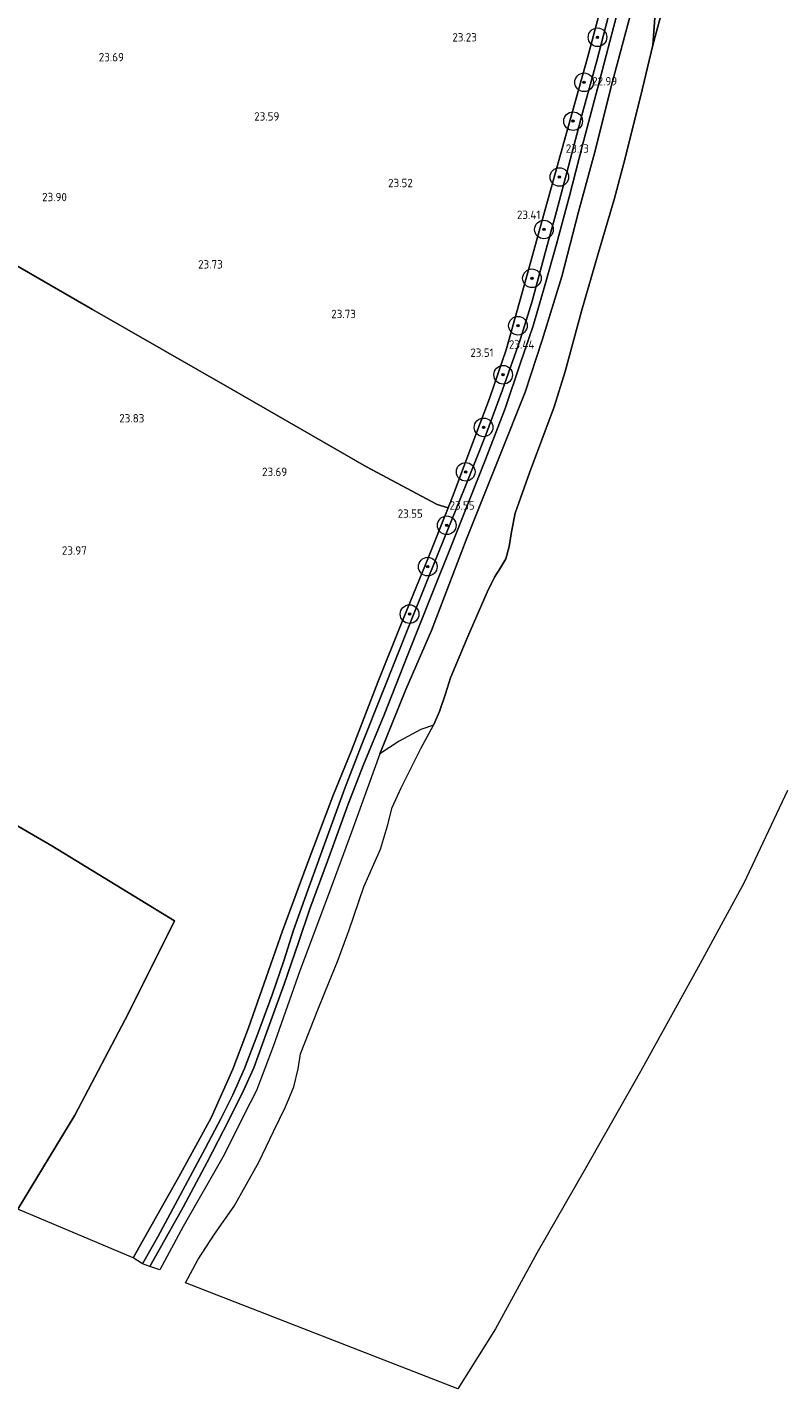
# Model space of a CAD drawing. Header units: metres. Extents: x 185049 to 189876, y 349292 to 352302.
# Tile 113 of 256: x 188527 to 188690, y 349459 to 349751. Entities that reach past the tile are written whole.
import ezdxf
from ezdxf.enums import TextEntityAlignment as Align

# ---------------------------------------------------------------- set-up
doc = ezdxf.new("R2010")
doc.units = ezdxf.units.M
for name, color, linetype, lineweight in [('B-WE-GR-BOOM-S', 90, 'Continuous', 25), ('B-WE-GR-BOUWLAND_AKKERBOUW-GV', 80, 'Continuous', 13), ('B-WE-GR-GRAS-GV', 60, 'Continuous', 13), ('B-WE-GW-TALUD_KRUIN-G', 90, 'Continuous', 18), ('B-WE-IE-TERREINAFSCHEIDING_KUNSTMATIG_HEKWERK-G', 20, 'IE-TERREINAFSCHEIDING-KUNSTMATIG', 18), ('B-WE-OG-TERREIN_GROEN-GV', 7, 'Continuous', 18), ('B-WE-OG-WATER_POEL-GV', 7, 'Continuous', 18), ('B-WE-VH-VERHARDING_ASFALT-GV', 252, 'Continuous', 18), ('X-XX-AL-HOOGTELABEL-S', 7, 'Continuous', 25)]:
    doc.layers.add(name, color=color, linetype=linetype, lineweight=lineweight)
doc.styles.add('NLCS-ISO-ANNOTATIVE-T18', font='NLCS-ISO.ttf', dxfattribs={"height": 1.8})
doc.linetypes.add('IE-TERREINAFSCHEIDING-KUNSTMATIG', pattern='A,4,[82,NLCS.SHX,S=0.75,R=90,X=0,Y=0],4,-2', length=10)

# ---------------------------------------------------------------- blocks, each defined once
blk = doc.blocks.new('SAL-HOOGTELABEL-SO')
at = {"color": 0, "linetype": 'ByBlock', "lineweight": -2, "style": 'NLCS-ISO-ANNOTATIVE-T18'}
blk.add_attdef('HOOGTE', text='', height=1.8, dxfattribs=at).set_placement((2.79, 0), align=Align.RIGHT)
blk = doc.blocks.new('SGR-BOOM_01-SO')
at = {"linetype": 'ByBlock', "lineweight": 18}
h = blk.add_hatch(color=0, dxfattribs=at)
h.dxf.hatch_style = 1
edge = h.paths.add_edge_path()
edge.add_arc((0, 0), 0.25, 0, 360)
at = {"color": 0, "linetype": 'ByBlock', "lineweight": 18}
for radius in [2, 0.25]:
    blk.add_circle((0, 0), radius, dxfattribs=at)

msp = doc.modelspace()

# ---------------------------------------------------------------- linework, layer by layer
at = {"layer": 'B-WE-GR-BOUWLAND_AKKERBOUW-GV'}
for points in [[(188475.049, 349873.701, 23.693), (188541.501, 349825.112, 23.47), (188584.507, 349794.537, 23.285), (188641.877, 349753.897, 23.158), (188651.991, 349760.903, 23.304), (188647.6, 349744.518, 23.178), (188643.023, 349728.124, 23.333), (188637.744, 349709.339, 23.44), (188634.31, 349696.881, 23.484), (188630.117, 349681.821, 23.514), (188626.521, 349671.367, 23.677), (188622.544, 349660.751, 23.686), (188618.754, 349650.623, 23.634), (188617.666, 349647.898, 23.638), (188615.316, 349648.577, 23.51), (188600.113, 349656.665, 23.54), (188571.236, 349673.311, 23.734), (188541.198, 349690.505, 23.853), (188510.926, 349707.924, 23.927)], [(188500.265, 349593.942, 23.797), (188532.528, 349575.31, 23.649), (188558.872, 349559.151, 23.443), (188548.998, 349539.364, 23.369), (188537.422, 349517.464, 23.31), (188525.174, 349497.234, 23.254)]]:
    msp.add_polyline3d(points, dxfattribs=at)
at = {"layer": 'B-WE-GR-GRAS-GV'}
msp.add_polyline3d([(188665.983, 349763.473, 20.841), (188661.627, 349747.23, 20.841), (188662.6, 349760.981, 21.458), (188661.287, 349764.213, 22.13), (188659.918, 349765.881, 22.846), (188661.264, 349771.378, 22.965), (188669.636, 349778.057, 20.841)], close=True, dxfattribs=at)
for points in [[(188652.484, 349754.908, 23.092), (188649.565, 349743.851, 23.096), (188646.488, 349732.734, 23.165), (188643.527, 349721.283, 23.182), (188640.942, 349711.544, 23.324), (188638.519, 349702.617, 23.423), (188635.682, 349692.252, 23.449), (188633.15, 349683.985, 23.449), (188629.354, 349673.186, 23.557), (188625.736, 349663.558, 23.587), (188621.325, 349652.357, 23.6), (188615.587, 349638.276, 23.712), (188609.541, 349623.353, 23.716), (188603.526, 349608.247, 23.737), (188599.026, 349596.907, 23.703), (188595.408, 349587.493, 23.712), (188590.818, 349574.842, 23.716), (188587.469, 349565.799, 23.69), (188584.423, 349557.201, 23.582), (188582.334, 349550.592, 23.578), (188579.859, 349543.323, 23.557), (188576.897, 349535.358, 23.505), (188573.874, 349527.477, 23.479), (188571.372, 349521.824, 23.449), (188568.909, 349516.804, 23.419), (188565.469, 349510.273, 23.363), (188560.053, 349500.297, 23.346), (188555.255, 349491.351, 23.298), (188551.949, 349485.528, 23.281), (188549.944, 349486.774, 23.367), (188559.811, 349504.219, 23.527), (188566.711, 349516.863, 23.522), (188571.415, 349527.314, 23.591), (188574.768, 349536.192, 23.587), (188578.516, 349547.042, 23.608), (188582.041, 349557.031, 23.69), (188587.336, 349571.357, 23.776), (188592.854, 349585.95, 23.78), (188596.899, 349595.787, 23.75), (188602.567, 349610.418, 23.716), (188607.606, 349623.121, 23.677), (188613.278, 349636.904, 23.656), (188617.666, 349647.898, 23.638), (188618.754, 349650.623, 23.634), (188622.544, 349660.751, 23.686), (188626.521, 349671.367, 23.677), (188630.117, 349681.821, 23.514), (188634.31, 349696.881, 23.484), (188637.744, 349709.339, 23.44), (188643.023, 349728.124, 23.333), (188647.6, 349744.518, 23.178), (188651.991, 349760.903, 23.304)], [(188656.82, 349753.835, 22.907), (188652.978, 349739.469, 22.954), (188649.122, 349724.038, 22.984), (188645.683, 349711.458, 23.131), (188642.104, 349697.531, 23.238), (188637.862, 349683.854, 23.251), (188634.176, 349672.744, 23.316), (188628.684, 349658.917, 23.436), (188621.541, 349640.985, 23.522), (188614.106, 349621.548, 23.608), (188608.571, 349608.877, 23.673), (188602.991, 349595.08, 23.733), (188596.878, 349578.247, 23.651), (188591.703, 349564.262, 23.496), (188585.772, 349548.473, 23.453), (188580.044, 349532.22, 23.38), (188576.455, 349522.722, 23.333), (188573.74, 349517.457, 23.303), (188569.551, 349508.907, 23.268), (188560.679, 349493.508, 23.247), (188555.718, 349484.262, 23.2), (188553.568, 349484.971, 23.208), (188560.702, 349497.694, 23.264), (188565.874, 349507.378, 23.32), (188570.491, 349516.365, 23.423), (188573.689, 349522.73, 23.44), (188575.895, 349527.644, 23.397), (188578.682, 349535.337, 23.44), (188582.398, 349545.6, 23.449), (188585.504, 349554.532, 23.557), (188587.96, 349561.735, 23.613), (188591.71, 349571.969, 23.634), (188596.173, 349584.227, 23.681), (188599.412, 349592.563, 23.669), (188603.879, 349603.447, 23.664), (188608.882, 349616.136, 23.66), (188614.373, 349629.859, 23.669), (188618.263, 349639.657, 23.617), (188622.124, 349649.209, 23.527), (188625.664, 349658.271, 23.522), (188629.886, 349669.18, 23.484), (188633.15, 349678.815, 23.509), (188635.904, 349686.987, 23.484), (188638.42, 349695.592, 23.488), (188640.955, 349704.506, 23.268), (188643.678, 349714.629, 23.169), (188646.512, 349725.793, 23.101), (188650.017, 349739.019, 23.088), (188653.974, 349754.007, 23.027)], [(188510.926, 349707.924, 23.927), (188541.198, 349690.505, 23.853), (188571.236, 349673.311, 23.734), (188600.113, 349656.665, 23.54), (188615.316, 349648.577, 23.51), (188617.666, 349647.898, 23.638), (188613.278, 349636.904, 23.656), (188607.606, 349623.121, 23.677), (188602.567, 349610.418, 23.716), (188596.899, 349595.787, 23.75), (188592.854, 349585.95, 23.78), (188587.336, 349571.357, 23.776), (188582.041, 349557.031, 23.69), (188578.516, 349547.042, 23.608), (188574.768, 349536.192, 23.587), (188571.415, 349527.314, 23.591), (188566.711, 349516.863, 23.522), (188559.811, 349504.219, 23.527), (188549.944, 349486.774, 23.367), (188525.174, 349497.234, 23.254), (188537.422, 349517.464, 23.31), (188548.998, 349539.364, 23.369), (188558.872, 349559.151, 23.443), (188532.528, 349575.31, 23.649), (188500.265, 349593.942, 23.797)]]:
    msp.add_polyline3d(points, dxfattribs=at)
at = {"layer": 'B-WE-GW-TALUD_KRUIN-G'}
msp.add_polyline3d([(188661.264, 349771.378, 22.965), (188659.918, 349765.881, 22.846), (188656.82, 349753.835, 22.907), (188652.978, 349739.469, 22.954), (188649.122, 349724.038, 22.984), (188645.683, 349711.458, 23.131), (188642.104, 349697.531, 23.238), (188637.862, 349683.854, 23.251), (188634.176, 349672.744, 23.316), (188628.684, 349658.917, 23.436), (188621.541, 349640.985, 23.522), (188614.106, 349621.548, 23.608), (188608.571, 349608.877, 23.673), (188602.991, 349595.08, 23.733), (188596.878, 349578.247, 23.651), (188591.703, 349564.262, 23.496), (188585.772, 349548.473, 23.453), (188580.044, 349532.22, 23.38), (188576.455, 349522.722, 23.333), (188573.74, 349517.457, 23.303), (188569.551, 349508.907, 23.268), (188560.679, 349493.508, 23.247), (188555.718, 349484.262, 23.2)], dxfattribs=at)
at = {"layer": 'B-WE-IE-TERREINAFSCHEIDING_KUNSTMATIG_HEKWERK-G'}
msp.add_polyline3d([(188651.991, 349760.903, 23.304), (188647.6, 349744.518, 23.178), (188643.023, 349728.124, 23.333), (188637.744, 349709.339, 23.44), (188634.31, 349696.881, 23.484), (188630.117, 349681.821, 23.514), (188626.521, 349671.367, 23.677), (188622.544, 349660.751, 23.686), (188618.754, 349650.623, 23.634), (188617.666, 349647.898, 23.638), (188613.278, 349636.904, 23.656), (188607.606, 349623.121, 23.677), (188602.567, 349610.418, 23.716), (188596.899, 349595.787, 23.75), (188592.854, 349585.95, 23.78), (188587.336, 349571.357, 23.776), (188582.041, 349557.031, 23.69), (188578.516, 349547.042, 23.608), (188574.768, 349536.192, 23.587), (188571.415, 349527.314, 23.591), (188566.711, 349516.863, 23.522), (188559.811, 349504.219, 23.527), (188549.944, 349486.774, 23.367)], dxfattribs=at)
at = {"layer": 'B-WE-OG-TERREIN_GROEN-GV'}
msp.add_polyline3d([(188662.6, 349760.981, 21.458), (188661.627, 349747.23, 20.841), (188659, 349736.159, 20.841), (188655.423, 349721.893, 20.841), (188653.356, 349714.126, 20.841), (188649.948, 349702.706, 20.841), (188646.285, 349690.127, 20.841), (188642.806, 349677.157, 20.841), (188640.429, 349669.542, 20.841), (188635.1, 349655.365, 20.841), (188632.055, 349646.757, 20.841), (188631.293, 349642.739, 20.841), (188630.792, 349639.598, 20.841), (188630.035, 349636.939, 20.841), (188628.725, 349634.762, 20.841), (188627.613, 349632.988, 20.841), (188626.041, 349629.8, 20.841), (188621.906, 349620.273, 20.841), (188618.157, 349611.336, 20.841), (188617.051, 349607.902, 20.841), (188615.809, 349604.12, 20.841), (188614.517, 349601.225, 20.841), (188611.815, 349600.267, 21.309), (188607.136, 349597.752, 22.594), (188602.991, 349595.08, 23.733), (188608.571, 349608.877, 23.673), (188614.106, 349621.548, 23.608), (188621.541, 349640.985, 23.522), (188628.684, 349658.917, 23.436), (188634.176, 349672.744, 23.316), (188637.862, 349683.854, 23.251), (188642.104, 349697.531, 23.238), (188645.683, 349711.458, 23.131), (188649.122, 349724.038, 22.984), (188652.978, 349739.469, 22.954), (188656.82, 349753.835, 22.907)], dxfattribs=at)
at = {"layer": 'B-WE-OG-WATER_POEL-GV'}
msp.add_polyline3d([(188690.576, 349587.17, 20.841), (188681.196, 349567.245, 20.841), (188671.358, 349549.228, 20.841), (188658.99, 349526.841, 20.841), (188646.937, 349505.665, 20.841), (188636.705, 349487.783, 20.841), (188627.831, 349471.576, 20.841), (188619.746, 349458.686, 20.841), (188561.193, 349481.455, 20.841), (188563.838, 349486.341, 20.841), (188567.476, 349491.892, 20.841), (188571.702, 349497.918, 20.841), (188576.946, 349507.359, 20.841), (188580.143, 349513.965, 20.841), (188582.71, 349519.212, 20.841), (188584.465, 349523.561, 20.841), (188585.414, 349527.379, 20.841), (188585.946, 349530.615, 20.841), (188589.821, 349540.453, 20.841), (188592.087, 349546.079, 20.841), (188593.875, 349550.415, 20.841), (188596.35, 349557.224, 20.841), (188599.502, 349566.515, 20.841), (188601.667, 349571.371, 20.841), (188603.096, 349574.543, 20.841), (188604.593, 349579.616, 20.841), (188605.634, 349583.491, 20.841), (188607.529, 349587.758, 20.841), (188611.813, 349596.158, 20.841), (188614.517, 349601.225, 20.841), (188615.809, 349604.12, 20.841), (188617.051, 349607.902, 20.841), (188618.157, 349611.336, 20.841), (188621.906, 349620.273, 20.841), (188626.041, 349629.8, 20.841), (188627.613, 349632.988, 20.841), (188628.725, 349634.762, 20.841), (188630.035, 349636.939, 20.841), (188630.792, 349639.598, 20.841), (188631.293, 349642.739, 20.841), (188632.055, 349646.757, 20.841), (188635.1, 349655.365, 20.841), (188640.429, 349669.542, 20.841), (188642.806, 349677.157, 20.841), (188646.285, 349690.127, 20.841), (188649.948, 349702.706, 20.841), (188653.356, 349714.126, 20.841), (188655.423, 349721.893, 20.841), (188659, 349736.159, 20.841), (188661.627, 349747.23, 20.841), (188665.983, 349763.473, 20.841)], dxfattribs=at)
at = {"layer": 'B-WE-VH-VERHARDING_ASFALT-GV'}
msp.add_polyline3d([(188653.974, 349754.007, 23.027), (188650.017, 349739.019, 23.088), (188646.512, 349725.793, 23.101), (188643.678, 349714.629, 23.169), (188640.955, 349704.506, 23.268), (188638.42, 349695.592, 23.488), (188635.904, 349686.987, 23.484), (188633.15, 349678.815, 23.509), (188629.886, 349669.18, 23.484), (188625.664, 349658.271, 23.522), (188622.124, 349649.209, 23.527), (188618.263, 349639.657, 23.617), (188614.373, 349629.859, 23.669), (188608.882, 349616.136, 23.66), (188603.879, 349603.447, 23.664), (188599.412, 349592.563, 23.669), (188596.173, 349584.227, 23.681), (188591.71, 349571.969, 23.634), (188587.96, 349561.735, 23.613), (188585.504, 349554.532, 23.557), (188582.398, 349545.6, 23.449), (188578.682, 349535.337, 23.44), (188575.895, 349527.644, 23.397), (188573.689, 349522.73, 23.44), (188570.491, 349516.365, 23.423), (188565.874, 349507.378, 23.32), (188560.702, 349497.694, 23.264), (188553.568, 349484.971, 23.208), (188551.949, 349485.528, 23.281), (188555.255, 349491.351, 23.298), (188560.053, 349500.297, 23.346), (188565.469, 349510.273, 23.363), (188568.909, 349516.804, 23.419), (188571.372, 349521.824, 23.449), (188573.874, 349527.477, 23.479), (188576.897, 349535.358, 23.505), (188579.859, 349543.323, 23.557), (188582.334, 349550.592, 23.578), (188584.423, 349557.201, 23.582), (188587.469, 349565.799, 23.69), (188590.818, 349574.842, 23.716), (188595.408, 349587.493, 23.712), (188599.026, 349596.907, 23.703), (188603.526, 349608.247, 23.737), (188609.541, 349623.353, 23.716), (188615.587, 349638.276, 23.712), (188621.325, 349652.357, 23.6), (188625.736, 349663.558, 23.587), (188629.354, 349673.186, 23.557), (188633.15, 349683.985, 23.449), (188635.682, 349692.252, 23.449), (188638.519, 349702.617, 23.423), (188640.942, 349711.544, 23.324), (188643.527, 349721.283, 23.182), (188646.488, 349732.734, 23.165), (188649.565, 349743.851, 23.096), (188652.484, 349754.908, 23.092)], dxfattribs=at)

# ---------------------------------------------------------------- block references
at = {"layer": 'B-WE-GR-BOOM-S'}
for p in [(188649.738, 349748.937, 23.099), (188646.859, 349739.266, 23.129), (188644.497, 349730.926, 23.233), (188641.534, 349718.93, 23.277), (188638.236, 349707.656, 23.366), (188635.648, 349697.171, 23.336), (188632.644, 349686.996, 23.366), (188629.466, 349676.453, 23.499), (188625.258, 349665.158, 23.72), (188621.421, 349655.601, 23.587), (188617.353, 349644.127, 23.587), (188613.273, 349635.248, 23.691), (188609.358, 349625.053, 23.602)]:
    msp.add_blockref('SGR-BOOM_01-SO', p, dxfattribs=at)
at = {"layer": 'X-XX-AL-HOOGTELABEL-S'}
for p, values in [((188621.027, 349748.024, 23.226), {'HOOGTE': '23.23'}), ((188545.192, 349743.766, 23.687), {'HOOGTE': '23.69'}), ((188651.179, 349738.596, 22.994), {'HOOGTE': '22.99'}), ((188578.598, 349731.043, 23.592), {'HOOGTE': '23.59'}), ((188645.091, 349724.148, 23.127), {'HOOGTE': '23.13'}), ((188607.258, 349716.741, 23.515), {'HOOGTE': '23.52'}), ((188532.945, 349713.724, 23.898), {'HOOGTE': '23.90'}), ((188634.679, 349709.919, 23.411), {'HOOGTE': '23.41'}), ((188566.427, 349699.27, 23.73), {'HOOGTE': '23.73'}), ((188595.039, 349688.611, 23.73), {'HOOGTE': '23.73'}), ((188624.623, 349680.302, 23.51), {'HOOGTE': '23.51'}), ((188633.381, 349682.064, 23.437), {'HOOGTE': '23.44'}), ((188549.588, 349666.209, 23.829), {'HOOGTE': '23.83'}), ((188580.269, 349654.702, 23.691), {'HOOGTE': '23.69'}), ((188620.547, 349647.488, 23.549), {'HOOGTE': '23.55'}), ((188609.401, 349645.745, 23.549), {'HOOGTE': '23.55'}), ((188537.218, 349637.817, 23.971), {'HOOGTE': '23.97'})]:
    msp.add_blockref('SAL-HOOGTELABEL-SO', p, dxfattribs=at).add_auto_attribs(values)

doc.saveas('drawing.dxf')
